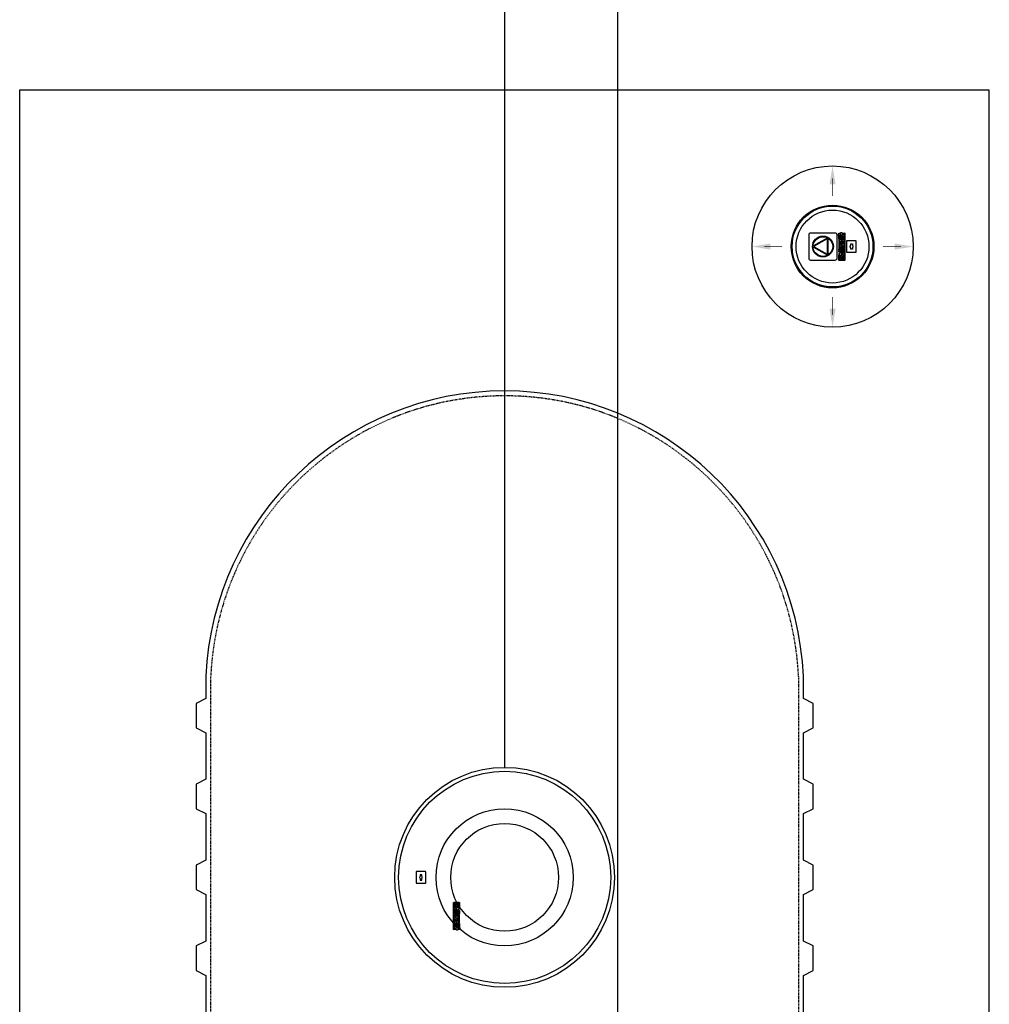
# Model space of a CAD drawing. Extents: x -15886 to -11493, y 1975 to 5059.
# Tile 4 of 47: x -15886 to -15688, y 4164 to 4365. Entities that reach past the tile are written whole.
import ezdxf

# ---------------------------------------------------------------- set-up
doc = ezdxf.new("R2010")
doc.units = 0
doc.header["$MEASUREMENT"] = 0
doc.linetypes.add('HIDDEN3', pattern=[0.1875, 0.125, -0.0625])
for name, color, linetype in [('MONITOR-WELL-COVER', 4, 'CONTINUOUS'), ('PIPING-PRODUCT-PREMIUM', 5, 'CONTINUOUS'), ('PIPING-PRODUCT-REGULAR', 4, 'CONTINUOUS'), ('TANK-MANHOLE', 2, 'CONTINUOUS'), ('TANK-SLAB', 6, 'CONTINUOUS'), ('TANK-SLOPE', 2, 'CONTINUOUS'), ('TANK-UST', 5, 'CONTINUOUS')]:
    doc.layers.add(name, color=color, linetype=linetype)

# ---------------------------------------------------------------- blocks, each defined once
blk = doc.blocks.new('A$C50C34665')
at = {"layer": 'MONITOR-WELL-COVER', "color": 2}
for points in [[(-14.3, 5.8), (-14.3, 4.5), (-14.7, 4.5), (-14.7, 3.4), (-14.3, 3.4), (-14.3, 1), (-12.6, 1), (-12.6, 3.4), (-11.7, 3.4), (-11.7, 4.5), (-12.6, 4.5), (-12.6, 5.4, -0.414214), (-12.3, 5.7), (-11.7, 5.7), (-11.7, 6.7)], [(-3.3, 4.2), (-3.3, 4.2), (-3.3, 5.6), (-4.7, 5.6), (-4.7, 1), (-3.1, 1), (-3.1, 2.9, -0.414214), (-2.2, 3.8), (-2, 3.8), (-2, 5.6, 0.015515), (-2.1, 5.6, 0.024733), (-2.1, 5.6, 0.005946), (-2.2, 5.6, 0.01287), (-2.2, 5.7, 0.049414), (-2.3, 5.7, 0.053929), (-2.4, 5.7, 0.036627), (-2.5, 5.6, 0.042565), (-2.5, 5.6, 0.006291), (-2.6, 5.6, 0.008872), (-2.6, 5.6, 0.009321), (-2.7, 5.5, 0.009742), (-2.7, 5.5, 0.028906), (-2.8, 5.5, 0.027693), (-2.9, 5.4, 0.02663), (-2.9, 5.3, 0.041647), (-2.9, 5.3, 0.000265), (-3, 5.3, 0.000163), (-3, 5.2, 0.000116), (-3, 5.1, 0.000666), (-3.1, 5.1, 0.034843), (-3.1, 5, 0.014153), (-3.1, 4.9, 0.001676), (-3.1, 4.9, -0.00303), (-3.1, 4.8, -0.000398), (-3.1, 4.7, 0.000724), (-3.2, 4.7, 0.00166), (-3.2, 4.6, 0.006697), (-3.2, 4.5, 0.003794), (-3.2, 4.5, 0.000693), (-3.2, 4.4, 0.000272), (-3.2, 4.4, 0.00002), (-3.3, 4.2, 0.002677), (-3.3, 4.2, 0.000101), (-3.3, 4.2)]]:
    blk.add_lwpolyline(points, format="xyb", dxfattribs=at)
for points in [[(9.3, 6.7), (9.3, 6.3), (14.2, 6.3, -0.414214), (14.6, 5.9), (14.6, 0.8, -0.414214), (14.2, 0.4), (-14.5, 0.4), (-14.2, 0), (14.2, 0, 0.414214), (15, 0.9), (15, 5.9, 0.414214), (14.2, 6.7)], [(-11.1, 5.7), (-10.1, 5.7, 0.414214), (-9.8, 6.1), (-9.8, 6.4, 0.414214), (-10.1, 6.7), (-11.1, 6.7, 0.414214), (-11.4, 6.4), (-11.4, 6.1, 0.414214)], [(2.2, 2.2), (1.9, 2.1), (1.8, 2.1), (1.6, 2), (1.4, 2), (1.2, 2), (0.9, 2), (0.7, 2), (0.5, 2), (0.3, 2), (0.1, 2.1), (0, 2.2), (-0.1, 2.3), (-0.2, 2.4), (-0.2, 2.5), (-0.2, 2.9), (2.3, 2.9), (2.3, 3), (2.3, 3.1), (2.3, 3.3), (2.4, 3.4), (2.4, 3.6), (2.4, 3.7, 1), (-1.8, 3.7), (-1.8, 3.5), (-1.8, 3.2), (-1.8, 3), (-1.8, 2.7), (-1.7, 2.5), (-1.7, 2.3), (-1.6, 2), (-1.5, 1.9), (-1.4, 1.7), (-1.3, 1.6), (-1.2, 1.4), (-1, 1.3), (-0.8, 1.2), (-0.6, 1.1), (-0.4, 1), (-0.2, 1), (0.1, 1), (0.5, 0.9), (0.7, 0.9), (1, 1), (1.3, 1), (1.4, 1), (1.6, 1.1), (1.8, 1.1), (2, 1.2), (2, 1.2)], [(1.1, 3.7), (1.1, 3.9, 1), (-0.3, 3.9), (-0.3, 3.7)], [(4.9, 5.7), (5.9, 5.7, 0.414214), (6.3, 6.1), (6.3, 6.4, 0.414214), (5.9, 6.7), (4.9, 6.7, 0.414214), (4.6, 6.4), (4.6, 6.1, 0.414214)], [(9.8, 1.2), (9.8, 2), (9.1, 2, -0.414214), (8.7, 2.5), (8.7, 4.1), (9.8, 4.1), (9.8, 5.6), (8.7, 5.6), (8.7, 6.5), (7.8, 6.5, -0.161868), (6.5, 4.9), (6.5, 4.1), (7, 4.1), (7, 1.8), (7.1, 1.7), (7.1, 1.5), (7.2, 1.4), (7.3, 1.3), (7.3, 1.2), (7.5, 1.2), (7.5, 1.1), (7.8, 1), (8, 1), (8.1, 0.9), (8.3, 0.9), (8.5, 0.9), (8.7, 0.9), (8.8, 1), (9, 1), (9.1, 1), (9.3, 1), (9.4, 1.1), (9.6, 1.1)], [(11.7, 2.5), (11.7, 2.9), (14.1, 2.9), (14.2, 3), (14.2, 3.1), (14.2, 3.3), (14.2, 3.4), (14.2, 3.6), (14.2, 3.7, 1), (10.1, 3.7), (10.1, 3.5), (10.1, 3.2), (10.1, 3), (10.1, 2.7), (10.1, 2.5), (10.2, 2.3), (10.3, 2), (10.4, 1.9), (10.5, 1.7), (10.6, 1.6), (10.7, 1.4), (10.9, 1.3), (11.1, 1.2), (11.2, 1.1), (11.5, 1), (11.7, 1), (12, 1), (12.4, 0.9), (12.6, 0.9), (12.9, 1), (13.1, 1), (13.3, 1), (13.5, 1.1), (13.7, 1.1), (13.9, 1.2), (13.9, 1.2), (14.1, 2.2), (13.8, 2.1), (13.7, 2.1), (13.5, 2), (13.3, 2), (13.1, 2), (12.8, 2), (12.6, 2), (12.4, 2), (12.2, 2), (12, 2.1), (11.9, 2.2), (11.8, 2.3), (11.7, 2.4)], [(13, 3.7), (13, 3.9, 1), (11.6, 3.9), (11.6, 3.7)]]:
    blk.add_lwpolyline(points, format="xyb", close=True, dxfattribs=at)
for points in [[(-11.7, 6.7), (-11.8, 6.8), (-11.9, 6.8), (-12, 6.8), (-12, 6.8), (-12.1, 6.8), (-12.1, 6.8), (-12.2, 6.8), (-12.2, 6.8), (-12.3, 6.8), (-12.3, 6.8), (-12.3, 6.8), (-12.4, 6.8), (-12.4, 6.8), (-12.5, 6.8), (-12.5, 6.8), (-12.5, 6.8), (-12.6, 6.8), (-12.6, 6.8), (-12.7, 6.8), (-12.7, 6.8), (-12.8, 6.8), (-12.8, 6.8), (-12.8, 6.8), (-12.9, 6.8), (-12.9, 6.8), (-13, 6.8), (-13, 6.8), (-13.1, 6.8), (-13.1, 6.8), (-13.2, 6.8), (-13.2, 6.8), (-13.2, 6.8), (-13.3, 6.8), (-13.3, 6.8), (-13.3, 6.8), (-13.4, 6.8), (-13.4, 6.8), (-13.4, 6.7), (-13.5, 6.7), (-13.5, 6.7), (-13.5, 6.7), (-13.5, 6.7), (-13.5, 6.7), (-13.6, 6.7), (-13.6, 6.7), (-13.6, 6.7), (-13.6, 6.7), (-13.7, 6.7), (-13.7, 6.6), (-13.7, 6.6), (-13.7, 6.6), (-13.8, 6.6), (-13.8, 6.6), (-13.8, 6.6), (-13.8, 6.6), (-13.8, 6.5), (-13.8, 6.5), (-13.9, 6.5), (-13.9, 6.5), (-13.9, 6.5), (-13.9, 6.5), (-13.9, 6.5), (-13.9, 6.5), (-13.9, 6.4), (-14, 6.4), (-14, 6.4), (-14, 6.4), (-14, 6.4), (-14, 6.4), (-14.1, 6.3), (-14.1, 6.3), (-14.1, 6.3), (-14.1, 6.3), (-14.1, 6.2), (-14.1, 6.2), (-14.2, 6.2), (-14.2, 6.2), (-14.2, 6.2), (-14.2, 6.1), (-14.2, 6.1), (-14.2, 6.1), (-14.2, 6), (-14.2, 6), (-14.2, 6), (-14.2, 5.9), (-14.3, 5.9), (-14.3, 5.9), (-14.3, 5.8)], [(-7.8, 4.4), (-7.8, 6.7), (-9.4, 6.7), (-9.4, 1), (-7.8, 1), (-7.8, 2.3)], [(-7.8, 4.4), (-7.8, 4.4), (-7.8, 4.4), (-7.8, 4.5), (-7.8, 4.5), (-7.8, 4.6), (-7.8, 4.6), (-7.7, 4.7), (-7.7, 4.7), (-7.7, 4.8), (-7.7, 4.8), (-7.7, 4.8), (-7.7, 4.9), (-7.7, 4.9), (-7.6, 4.9), (-7.6, 5), (-7.6, 5), (-7.6, 5), (-7.6, 5.1), (-7.6, 5.1), (-7.5, 5.1), (-7.5, 5.2), (-7.5, 5.2), (-7.5, 5.2), (-7.5, 5.3), (-7.4, 5.3), (-7.4, 5.3), (-7.4, 5.4), (-7.4, 5.4), (-7.3, 5.4), (-7.3, 5.4), (-7.3, 5.5), (-7.3, 5.5), (-7.2, 5.5), (-7.2, 5.5), (-7.2, 5.5), (-7.1, 5.6), (-7.1, 5.6), (-7.1, 5.6), (-7, 5.6), (-7, 5.6), (-7, 5.6), (-6.9, 5.7), (-6.9, 5.7), (-6.8, 5.7), (-6.8, 5.7), (-6.8, 5.7), (-6.7, 5.7), (-6.7, 5.7), (-6.6, 5.7), (-6.6, 5.7), (-6.5, 5.7), (-6.5, 5.7), (-6.5, 5.7), (-6.4, 5.7), (-6.4, 5.7), (-6.3, 5.7), (-6.3, 5.7), (-6.3, 5.7), (-6.2, 5.7), (-6.2, 5.7), (-6.1, 5.7), (-6.1, 5.7), (-6.1, 5.7), (-6, 5.7), (-6, 5.6), (-5.9, 5.6), (-5.9, 5.6), (-5.9, 5.6), (-5.8, 5.6), (-5.8, 5.6), (-5.8, 5.5), (-5.7, 5.5), (-5.7, 5.5), (-5.7, 5.5), (-5.6, 5.5), (-5.6, 5.4), (-5.6, 5.4), (-5.6, 5.4), (-5.5, 5.4), (-5.5, 5.3), (-5.5, 5.3), (-5.5, 5.3), (-5.4, 5.2), (-5.4, 5.2), (-5.4, 5.2), (-5.4, 5.1), (-5.4, 5.1), (-5.3, 5.1), (-5.3, 5), (-5.3, 5), (-5.3, 5), (-5.3, 4.9), (-5.3, 4.9), (-5.3, 4.9), (-5.2, 4.8), (-5.2, 4.8), (-5.2, 4.8), (-5.2, 4.7), (-5.2, 4.7), (-5.2, 4.6), (-5.2, 4.6), (-5.2, 4.5), (-5.1, 4.5), (-5.1, 4.4), (-5.1, 4.4), (-5.1, 4.4), (-5.1, 4.3), (-5.1, 4.3), (-5.1, 4.2), (-5.1, 4.2), (-5.1, 4.1), (-5.1, 4.1), (-5.1, 4.1), (-5.1, 4), (-5.1, 4), (-5.1, 3.9), (-5.1, 3.9), (-5.1, 3.9), (-5.1, 3.8), (-5.1, 3.8), (-5.1, 3.8), (-5.1, 3.7), (-5.1, 3.7), (-5.1, 3.6), (-5.1, 3.6), (-5.1, 3.6), (-5, 3.5), (-5, 3.5), (-5, 3.5), (-5, 3.4), (-5, 3.4), (-5, 3.4), (-5, 3.3), (-5, 3.3), (-5, 3.3), (-5, 3.2), (-5, 3.2), (-5, 3.2), (-5, 3.1), (-5.1, 3.1), (-5.1, 3.1), (-5.1, 3), (-5.1, 3), (-5.1, 3), (-5.1, 2.9), (-5.1, 2.9), (-5.1, 2.8), (-5.1, 2.8), (-5.1, 2.8), (-5.1, 2.7), (-5.1, 2.7), (-5.1, 2.7), (-5.1, 2.6), (-5.1, 2.6), (-5.1, 2.5), (-5.1, 2.5), (-5.1, 2.5), (-5.1, 2.4), (-5.1, 2.4), (-5.1, 2.3), (-5.1, 2.3), (-5.1, 2.2), (-5.1, 2.2), (-5.2, 2.1), (-5.2, 2.1), (-5.2, 2), (-5.2, 2), (-5.2, 2), (-5.2, 1.9), (-5.2, 1.9), (-5.2, 1.8), (-5.3, 1.8), (-5.3, 1.8), (-5.3, 1.7), (-5.3, 1.7), (-5.3, 1.7), (-5.3, 1.6), (-5.3, 1.6), (-5.4, 1.6), (-5.4, 1.5), (-5.4, 1.5), (-5.4, 1.5), (-5.4, 1.4), (-5.5, 1.4), (-5.5, 1.4), (-5.5, 1.3), (-5.5, 1.3), (-5.6, 1.3), (-5.6, 1.3), (-5.6, 1.2), (-5.6, 1.2), (-5.7, 1.2), (-5.7, 1.2), (-5.7, 1.2), (-5.8, 1.1), (-5.8, 1.1), (-5.8, 1.1), (-5.9, 1.1), (-5.9, 1.1), (-5.9, 1), (-6, 1), (-6, 1), (-6.1, 1), (-6.1, 1), (-6.1, 1), (-6.2, 1), (-6.2, 1), (-6.3, 1), (-6.3, 1), (-6.3, 0.9), (-6.4, 0.9), (-6.4, 0.9), (-6.5, 0.9), (-6.5, 0.9), (-6.5, 0.9), (-6.6, 0.9), (-6.6, 1), (-6.7, 1), (-6.7, 1), (-6.8, 1), (-6.8, 1), (-6.8, 1), (-6.9, 1), (-6.9, 1), (-7, 1), (-7, 1), (-7, 1.1), (-7.1, 1.1), (-7.1, 1.1), (-7.1, 1.1), (-7.2, 1.1), (-7.2, 1.2), (-7.2, 1.2), (-7.3, 1.2), (-7.3, 1.2), (-7.3, 1.2), (-7.3, 1.3), (-7.4, 1.3), (-7.4, 1.3), (-7.4, 1.3), (-7.4, 1.4), (-7.5, 1.4), (-7.5, 1.4), (-7.5, 1.5), (-7.5, 1.5), (-7.5, 1.5), (-7.6, 1.6), (-7.6, 1.6), (-7.6, 1.6), (-7.6, 1.7), (-7.6, 1.7), (-7.6, 1.7), (-7.7, 1.8), (-7.7, 1.8), (-7.7, 1.8), (-7.7, 1.9), (-7.7, 1.9), (-7.7, 2), (-7.7, 2), (-7.8, 2), (-7.8, 2.1), (-7.8, 2.1), (-7.8, 2.2), (-7.8, 2.2), (-7.8, 2.3), (-7.8, 2.3)]]:
    blk.add_lwpolyline(points, dxfattribs=at)
for points in [[(-11.4, 1), (-9.8, 1), (-9.8, 5.4), (-11.4, 5.4)], [(-6.7, 3.1), (-6.7, 3.1), (-6.7, 3.1), (-6.7, 3.1), (-6.7, 3.1), (-6.7, 3.1), (-6.7, 3.1), (-6.7, 3), (-6.7, 3), (-6.7, 3), (-6.7, 3), (-6.7, 3), (-6.7, 3), (-6.7, 3), (-6.7, 2.9), (-6.7, 2.9), (-6.7, 2.9), (-6.7, 2.9), (-6.7, 2.9), (-6.7, 2.9), (-6.7, 2.8), (-6.7, 2.8), (-6.7, 2.8), (-6.7, 2.8), (-6.7, 2.8), (-6.7, 2.7), (-6.7, 2.7), (-6.7, 2.7), (-6.7, 2.7), (-6.7, 2.7), (-6.7, 2.7), (-6.7, 2.7), (-6.8, 2.6), (-6.8, 2.6), (-6.8, 2.6), (-6.8, 2.6), (-6.8, 2.6), (-6.8, 2.6), (-6.8, 2.6), (-6.8, 2.5), (-6.8, 2.5), (-6.8, 2.5), (-6.8, 2.5), (-6.8, 2.5), (-6.8, 2.5), (-6.8, 2.5), (-6.9, 2.5), (-6.9, 2.5), (-6.9, 2.5), (-6.9, 2.4), (-6.9, 2.4), (-6.9, 2.4), (-6.9, 2.4), (-6.9, 2.4), (-6.9, 2.4), (-7, 2.4), (-7, 2.4), (-7, 2.4), (-7, 2.4), (-7, 2.4), (-7, 2.4), (-7, 2.4), (-7.1, 2.4), (-7.1, 2.3), (-7.1, 2.3), (-7.1, 2.3), (-7.1, 2.3), (-7.1, 2.3), (-7.1, 2.3), (-7.2, 2.3), (-7.2, 2.3), (-7.2, 2.3), (-7.2, 2.3), (-7.2, 2.3), (-7.2, 2.3), (-7.3, 2.3), (-7.3, 2.3), (-7.3, 2.3), (-7.3, 2.3), (-7.3, 2.3), (-7.3, 2.3), (-7.4, 2.3), (-7.4, 2.4), (-7.4, 2.4), (-7.4, 2.4), (-7.4, 2.4), (-7.4, 2.4), (-7.4, 2.4), (-7.5, 2.4), (-7.5, 2.4), (-7.5, 2.4), (-7.5, 2.4), (-7.5, 2.4), (-7.5, 2.4), (-7.5, 2.4), (-7.5, 2.4), (-7.5, 2.5), (-7.6, 2.5), (-7.6, 2.5), (-7.6, 2.5), (-7.6, 2.5), (-7.6, 2.5), (-7.6, 2.5), (-7.6, 2.5), (-7.6, 2.5), (-7.6, 2.5), (-7.6, 2.6), (-7.6, 2.6), (-7.6, 2.6), (-7.6, 2.6), (-7.7, 2.6), (-7.7, 2.6), (-7.7, 2.6), (-7.7, 2.7), (-7.7, 2.7), (-7.7, 2.7), (-7.7, 2.7), (-7.7, 2.7), (-7.7, 2.7), (-7.7, 2.7), (-7.7, 2.8), (-7.7, 2.8), (-7.7, 2.8), (-7.7, 2.8), (-7.7, 2.8), (-7.7, 2.9), (-7.7, 2.9), (-7.7, 2.9), (-7.7, 2.9), (-7.7, 2.9), (-7.7, 2.9), (-7.7, 3), (-7.7, 3), (-7.7, 3), (-7.7, 3), (-7.7, 3), (-7.7, 3), (-7.7, 3), (-7.7, 3.1), (-7.7, 3.1), (-7.7, 3.1), (-7.7, 3.1), (-7.8, 3.1), (-7.8, 3.1), (-7.8, 3.1), (-7.8, 3.2), (-7.8, 3.2), (-7.8, 3.2), (-7.8, 3.2), (-7.8, 3.2), (-7.8, 3.2), (-7.8, 3.2), (-7.8, 3.2), (-7.8, 3.3), (-7.8, 3.3), (-7.8, 3.3), (-7.8, 3.3), (-7.8, 3.3), (-7.8, 3.3), (-7.8, 3.3), (-7.8, 3.3), (-7.8, 3.4), (-7.8, 3.4), (-7.7, 3.4), (-7.7, 3.4), (-7.7, 3.4), (-7.7, 3.4), (-7.7, 3.4), (-7.7, 3.5), (-7.7, 3.5), (-7.7, 3.5), (-7.7, 3.5), (-7.7, 3.5), (-7.7, 3.5), (-7.7, 3.5), (-7.7, 3.6), (-7.7, 3.6), (-7.7, 3.6), (-7.7, 3.6), (-7.7, 3.6), (-7.7, 3.6), (-7.7, 3.7), (-7.7, 3.7), (-7.7, 3.7), (-7.7, 3.7), (-7.7, 3.7), (-7.7, 3.8), (-7.7, 3.8), (-7.7, 3.8), (-7.7, 3.8), (-7.7, 3.8), (-7.7, 3.8), (-7.7, 3.8), (-7.7, 3.9), (-7.7, 3.9), (-7.6, 3.9), (-7.6, 3.9), (-7.6, 3.9), (-7.6, 3.9), (-7.6, 3.9), (-7.6, 3.9), (-7.6, 4), (-7.6, 4), (-7.6, 4), (-7.6, 4), (-7.6, 4), (-7.6, 4), (-7.6, 4), (-7.5, 4), (-7.5, 4), (-7.5, 4), (-7.5, 4.1), (-7.5, 4.1), (-7.5, 4.1), (-7.5, 4.1), (-7.5, 4.1), (-7.5, 4.1), (-7.4, 4.1), (-7.4, 4.1), (-7.4, 4.1), (-7.4, 4.1), (-7.4, 4.1), (-7.4, 4.1), (-7.4, 4.1), (-7.3, 4.1), (-7.3, 4.1), (-7.3, 4.1), (-7.3, 4.1), (-7.3, 4.2), (-7.3, 4.2), (-7.2, 4.2), (-7.2, 4.2), (-7.2, 4.2), (-7.2, 4.2), (-7.2, 4.2), (-7.2, 4.2), (-7.1, 4.2), (-7.1, 4.1), (-7.1, 4.1), (-7.1, 4.1), (-7.1, 4.1), (-7.1, 4.1), (-7.1, 4.1), (-7, 4.1), (-7, 4.1), (-7, 4.1), (-7, 4.1), (-7, 4.1), (-7, 4.1), (-7, 4.1), (-6.9, 4.1), (-6.9, 4.1), (-6.9, 4.1), (-6.9, 4.1), (-6.9, 4), (-6.9, 4), (-6.9, 4), (-6.9, 4), (-6.9, 4), (-6.8, 4), (-6.8, 4), (-6.8, 4), (-6.8, 4), (-6.8, 4), (-6.8, 3.9), (-6.8, 3.9), (-6.8, 3.9), (-6.8, 3.9), (-6.8, 3.9), (-6.8, 3.9), (-6.8, 3.9), (-6.8, 3.9), (-6.8, 3.8), (-6.7, 3.8), (-6.7, 3.8), (-6.7, 3.8), (-6.7, 3.8), (-6.7, 3.8), (-6.7, 3.8), (-6.7, 3.7), (-6.7, 3.7), (-6.7, 3.7), (-6.7, 3.7), (-6.7, 3.7), (-6.7, 3.6), (-6.7, 3.6), (-6.7, 3.6), (-6.7, 3.6), (-6.7, 3.6), (-6.7, 3.6), (-6.7, 3.5), (-6.7, 3.5), (-6.7, 3.5), (-6.7, 3.5), (-6.7, 3.5), (-6.7, 3.5), (-6.7, 3.5), (-6.7, 3.4), (-6.7, 3.4), (-6.7, 3.4), (-6.7, 3.4), (-6.7, 3.4), (-6.7, 3.4), (-6.7, 3.4), (-6.7, 3.3), (-6.7, 3.3), (-6.7, 3.3), (-6.7, 3.3), (-6.7, 3.3), (-6.7, 3.3), (-6.7, 3.3), (-6.7, 3.3), (-6.7, 3.2), (-6.7, 3.2), (-6.7, 3.2), (-6.7, 3.2), (-6.7, 3.2), (-6.7, 3.2), (-6.7, 3.2), (-6.7, 3.2)], [(-7.1, 6.3), (-7.1, 6.7), (1.9, 6.7), (1.9, 6.3)], [(2.6, 1), (4.2, 1), (4.2, 6.7), (2.6, 6.7)], [(4.6, 1), (6.3, 1), (6.3, 5.4), (4.6, 5.4)]]:
    blk.add_lwpolyline(points, close=True, dxfattribs=at)

msp = doc.modelspace()

# ---------------------------------------------------------------- linework, layer by layer
at = {"layer": 'MONITOR-WELL-COVER', "color": 2}
for points in [[(-15724.93, 4320.98, -0.414214), (-15724.56, 4321.35), (-15719.64, 4321.35, -0.414214), (-15719.26, 4320.98), (-15719.26, 4316.06, -0.414214), (-15719.64, 4315.68), (-15724.56, 4315.68, -0.414214), (-15724.93, 4316.06)], [(-15721.26, 4320.23), (-15724, 4318.65, -0.609773), (-15724.09, 4318.71, -0.515092), (-15721.26, 4320.34, -0.609773)], [(-15721.25, 4316.94, 0.577365), (-15721.16, 4317), (-15721.15, 4320.04, 0.577365), (-15721.25, 4320.1), (-15723.88, 4318.57, 0.577321), (-15723.88, 4318.47)], [(-15720.93, 4320.15, -0.514796), (-15720.93, 4316.89, -0.609933), (-15721.03, 4316.94), (-15721.03, 4320.1, -0.609933)], [(-15721.26, 4316.69, -0.515092), (-15724.09, 4318.33, -0.609772), (-15724, 4318.39), (-15721.26, 4316.8, -0.609772)]]:
    msp.add_lwpolyline(points, format="xyb", close=True, dxfattribs=at)
at = {"layer": 'MONITOR-WELL-COVER', "color": 2, "flags": 128}
for points in [[(-15715.32, 4319.6, 0.414214), (-15715.42, 4319.7), (-15717.2, 4319.7, 0.414214), (-15717.29, 4319.6), (-15717.29, 4317.44, 0.414214), (-15717.2, 4317.34), (-15715.42, 4317.34, 0.414214), (-15715.32, 4317.44)], [(-15716.08, 4318.31), (-15716.08, 4317.98, -0.1591), (-15716.43, 4317.98), (-15716.43, 4318.31, -0.466252), (-15716.43, 4318.73), (-15716.43, 4319.06, -0.1591), (-15716.08, 4319.06), (-15716.08, 4318.73, -0.466252)]]:
    msp.add_lwpolyline(points, format="xyb", close=True, dxfattribs=at)
at = {"layer": 'MONITOR-WELL-COVER', "color": 4}
msp.add_circle((-15720.13, 4318.52), 8.44, dxfattribs=at)
at = {"layer": 'MONITOR-WELL-COVER', "color": 1}
msp.add_circle((-15720.13, 4318.52), 8.25, dxfattribs=at)
at = {"layer": 'MONITOR-WELL-COVER', "color": 2}
for centre, radius in [((-15720.13, 4318.52), 7.44), ((-15722.1, 4318.52), 2.13)]:
    msp.add_circle(centre, radius, dxfattribs=at)
at = {"layer": 'PIPING-PRODUCT-PREMIUM'}
msp.add_line((-15763.93, 3887.83), (-15763.93, 4539.12), dxfattribs=at)
at = {"layer": 'PIPING-PRODUCT-REGULAR'}
msp.add_line((-15787.06, 4212.25), (-15787.06, 4549.62), dxfattribs=at)
at = {"layer": 'TANK-MANHOLE', "color": 1, "linetype": 'Continuous', "flags": 128}
for points in [[(-15805.14, 4188.72, 0.414214), (-15805.04, 4188.63), (-15803.27, 4188.63, 0.414214), (-15803.17, 4188.72), (-15803.17, 4190.89, 0.414214), (-15803.27, 4190.99), (-15805.04, 4190.99, 0.414214), (-15805.14, 4190.89)], [(-15803.98, 4190.35, 0.1591), (-15804.33, 4190.35), (-15804.33, 4190.02, 0.466252), (-15804.33, 4189.6), (-15804.33, 4189.26, 0.1591), (-15803.98, 4189.26), (-15803.98, 4189.6, 0.466252), (-15803.98, 4190.02)]]:
    msp.add_lwpolyline(points, format="xyb", close=True, dxfattribs=at)
at = {"layer": 'TANK-MANHOLE', "color": 1, "linetype": 'Continuous'}
for points in [[(-15796.26, 4183.63), (-15796.34, 4183.63), (-15796.34, 4184.56, 0.414214), (-15796.42, 4184.64), (-15797.38, 4184.64, 0.414214), (-15797.46, 4184.56), (-15797.46, 4179.1), (-15797.54, 4179.16), (-15797.54, 4184.56, -0.414214), (-15797.37, 4184.72), (-15796.42, 4184.72, -0.414214), (-15796.26, 4184.56)], [(-15797.06, 4184.09), (-15796.99, 4184.09), (-15796.99, 4184.55), (-15796.97, 4184.56), (-15796.95, 4184.56), (-15796.91, 4184.57), (-15796.89, 4184.57), (-15796.86, 4184.57), (-15796.83, 4184.57, -1), (-15796.83, 4183.78), (-15796.87, 4183.78), (-15796.92, 4183.78), (-15796.97, 4183.78), (-15797.02, 4183.78), (-15797.06, 4183.79), (-15797.1, 4183.8), (-15797.15, 4183.82), (-15797.18, 4183.83), (-15797.21, 4183.86), (-15797.24, 4183.88), (-15797.27, 4183.9), (-15797.29, 4183.93), (-15797.31, 4183.97), (-15797.33, 4184), (-15797.34, 4184.05), (-15797.35, 4184.09), (-15797.36, 4184.15), (-15797.36, 4184.21), (-15797.36, 4184.26), (-15797.36, 4184.32), (-15797.35, 4184.36), (-15797.35, 4184.4), (-15797.34, 4184.43), (-15797.33, 4184.46), (-15797.32, 4184.5), (-15797.32, 4184.51), (-15797.12, 4184.54), (-15797.14, 4184.49), (-15797.14, 4184.46), (-15797.15, 4184.44), (-15797.16, 4184.4), (-15797.16, 4184.35), (-15797.17, 4184.3), (-15797.17, 4184.26), (-15797.16, 4184.22), (-15797.16, 4184.19), (-15797.14, 4184.15), (-15797.12, 4184.12), (-15797.11, 4184.11), (-15797.08, 4184.09)], [(-15797.32, 4183.73), (-15797.16, 4183.73), (-15797.16, 4183.59, 0.414214), (-15797.07, 4183.51), (-15796.75, 4183.51), (-15796.75, 4183.73), (-15796.47, 4183.73), (-15796.47, 4183.51), (-15796.3, 4183.51), (-15796.3, 4183.35, 0.161868), (-15796.6, 4183.09), (-15796.76, 4183.09), (-15796.76, 4183.2), (-15797.19, 4183.2), (-15797.22, 4183.21), (-15797.25, 4183.21), (-15797.27, 4183.23), (-15797.29, 4183.24), (-15797.3, 4183.26), (-15797.32, 4183.28), (-15797.33, 4183.3), (-15797.35, 4183.34), (-15797.36, 4183.38), (-15797.36, 4183.41), (-15797.36, 4183.44), (-15797.36, 4183.47), (-15797.36, 4183.51), (-15797.36, 4183.54), (-15797.35, 4183.57), (-15797.35, 4183.6), (-15797.34, 4183.63), (-15797.34, 4183.66), (-15797.33, 4183.7)], [(-15796.83, 4184.33), (-15796.8, 4184.33, -1), (-15796.8, 4184.06), (-15796.83, 4184.06)], [(-15796.45, 4182.8), (-15796.45, 4182.99, -0.414214), (-15796.39, 4183.05), (-15796.31, 4183.05, -0.414214), (-15796.26, 4182.99), (-15796.26, 4182.8, -0.414214), (-15796.31, 4182.74), (-15796.39, 4182.74, -0.414214)], [(-15797.12, 4182.28), (-15797.14, 4182.23), (-15797.14, 4182.2), (-15797.15, 4182.17), (-15797.16, 4182.13), (-15797.16, 4182.09), (-15797.17, 4182.04), (-15797.17, 4182), (-15797.16, 4181.95), (-15797.16, 4181.92), (-15797.14, 4181.88), (-15797.12, 4181.86), (-15797.11, 4181.84), (-15797.08, 4181.83), (-15797.06, 4181.82), (-15796.99, 4181.82), (-15796.99, 4182.29), (-15796.97, 4182.3), (-15796.95, 4182.3), (-15796.91, 4182.3), (-15796.89, 4182.31), (-15796.86, 4182.31), (-15796.83, 4182.31, -1), (-15796.83, 4181.51), (-15796.87, 4181.51), (-15796.92, 4181.51), (-15796.97, 4181.51), (-15797.02, 4181.52), (-15797.06, 4181.53), (-15797.1, 4181.54), (-15797.15, 4181.55), (-15797.18, 4181.57), (-15797.21, 4181.59), (-15797.24, 4181.61), (-15797.27, 4181.64), (-15797.29, 4181.67), (-15797.31, 4181.7), (-15797.33, 4181.74), (-15797.34, 4181.78), (-15797.35, 4181.83), (-15797.36, 4181.89), (-15797.36, 4181.95), (-15797.36, 4182), (-15797.36, 4182.06), (-15797.35, 4182.1), (-15797.35, 4182.13), (-15797.34, 4182.17), (-15797.33, 4182.2), (-15797.32, 4182.23), (-15797.32, 4182.24)], [(-15796.83, 4182.06), (-15796.8, 4182.06, -1), (-15796.8, 4181.8), (-15796.83, 4181.8)], [(-15796.45, 4179.74), (-15796.45, 4179.93, -0.414214), (-15796.39, 4179.99), (-15796.31, 4179.99, -0.414214), (-15796.26, 4179.93), (-15796.26, 4179.74, -0.414214), (-15796.31, 4179.68), (-15796.39, 4179.68, -0.414214)]]:
    msp.add_lwpolyline(points, format="xyb", close=True, dxfattribs=at)
for points in [[(-15797.34, 4182.74), (-15797.34, 4183.05), (-15796.5, 4183.05), (-15796.5, 4182.74)], [(-15797.34, 4182.36), (-15797.34, 4182.67), (-15796.26, 4182.67), (-15796.26, 4182.36)], [(-15796.34, 4180.51), (-15796.26, 4180.51), (-15796.26, 4182.23), (-15796.34, 4182.23)], [(-15797.34, 4179.68), (-15797.34, 4179.99), (-15796.5, 4179.99), (-15796.5, 4179.68)], [(-15796.94, 4180.59), (-15796.95, 4180.59), (-15796.95, 4180.59), (-15796.95, 4180.59), (-15796.95, 4180.59), (-15796.96, 4180.59), (-15796.96, 4180.58), (-15796.96, 4180.58), (-15796.96, 4180.58), (-15796.97, 4180.58), (-15796.97, 4180.58), (-15796.97, 4180.58), (-15796.98, 4180.58), (-15796.98, 4180.58), (-15796.98, 4180.58), (-15796.98, 4180.58), (-15796.99, 4180.58), (-15796.99, 4180.58), (-15796.99, 4180.58), (-15797, 4180.58), (-15797, 4180.58), (-15797, 4180.58), (-15797.01, 4180.58), (-15797.01, 4180.58), (-15797.01, 4180.58), (-15797.02, 4180.58), (-15797.02, 4180.58), (-15797.02, 4180.58), (-15797.03, 4180.57), (-15797.03, 4180.57), (-15797.03, 4180.57), (-15797.04, 4180.57), (-15797.04, 4180.57), (-15797.04, 4180.57), (-15797.04, 4180.57), (-15797.05, 4180.57), (-15797.05, 4180.57), (-15797.05, 4180.56), (-15797.05, 4180.56), (-15797.06, 4180.56), (-15797.06, 4180.56), (-15797.06, 4180.56), (-15797.06, 4180.56), (-15797.06, 4180.56), (-15797.07, 4180.55), (-15797.07, 4180.55), (-15797.07, 4180.55), (-15797.07, 4180.55), (-15797.07, 4180.55), (-15797.08, 4180.54), (-15797.08, 4180.54), (-15797.08, 4180.54), (-15797.08, 4180.54), (-15797.08, 4180.54), (-15797.08, 4180.53), (-15797.09, 4180.53), (-15797.09, 4180.53), (-15797.09, 4180.53), (-15797.09, 4180.52), (-15797.09, 4180.52), (-15797.09, 4180.52), (-15797.09, 4180.52), (-15797.09, 4180.51), (-15797.09, 4180.51), (-15797.09, 4180.51), (-15797.1, 4180.5), (-15797.1, 4180.5), (-15797.1, 4180.5), (-15797.1, 4180.5), (-15797.1, 4180.49), (-15797.1, 4180.49), (-15797.1, 4180.49), (-15797.1, 4180.48), (-15797.1, 4180.48), (-15797.1, 4180.48), (-15797.1, 4180.47), (-15797.1, 4180.47), (-15797.1, 4180.47), (-15797.1, 4180.47), (-15797.1, 4180.46), (-15797.09, 4180.46), (-15797.09, 4180.46), (-15797.09, 4180.45), (-15797.09, 4180.45), (-15797.09, 4180.45), (-15797.09, 4180.44), (-15797.09, 4180.44), (-15797.09, 4180.44), (-15797.09, 4180.44), (-15797.09, 4180.43), (-15797.08, 4180.43), (-15797.08, 4180.43), (-15797.08, 4180.43), (-15797.08, 4180.43), (-15797.08, 4180.42), (-15797.08, 4180.42), (-15797.07, 4180.42), (-15797.07, 4180.42), (-15797.07, 4180.42), (-15797.07, 4180.41), (-15797.07, 4180.41), (-15797.06, 4180.41), (-15797.06, 4180.41), (-15797.06, 4180.41), (-15797.06, 4180.41), (-15797.06, 4180.4), (-15797.05, 4180.4), (-15797.05, 4180.4), (-15797.05, 4180.4), (-15797.05, 4180.4), (-15797.04, 4180.4), (-15797.04, 4180.4), (-15797.04, 4180.4), (-15797.04, 4180.39), (-15797.03, 4180.39), (-15797.03, 4180.39), (-15797.03, 4180.39), (-15797.02, 4180.39), (-15797.02, 4180.39), (-15797.02, 4180.39), (-15797.01, 4180.39), (-15797.01, 4180.39), (-15797.01, 4180.39), (-15797, 4180.39), (-15797, 4180.39), (-15797, 4180.39), (-15796.99, 4180.38), (-15796.99, 4180.38), (-15796.99, 4180.38), (-15796.98, 4180.38), (-15796.98, 4180.38), (-15796.98, 4180.38), (-15796.98, 4180.38), (-15796.97, 4180.38), (-15796.97, 4180.38), (-15796.97, 4180.38), (-15796.96, 4180.38), (-15796.96, 4180.38), (-15796.96, 4180.38), (-15796.96, 4180.38), (-15796.95, 4180.38), (-15796.95, 4180.38), (-15796.95, 4180.38), (-15796.95, 4180.38), (-15796.94, 4180.38), (-15796.94, 4180.38), (-15796.94, 4180.38), (-15796.94, 4180.38), (-15796.93, 4180.38), (-15796.93, 4180.38), (-15796.93, 4180.38), (-15796.93, 4180.38), (-15796.92, 4180.38), (-15796.92, 4180.38), (-15796.92, 4180.38), (-15796.92, 4180.38), (-15796.91, 4180.38), (-15796.91, 4180.38), (-15796.91, 4180.38), (-15796.91, 4180.38), (-15796.9, 4180.38), (-15796.9, 4180.38), (-15796.9, 4180.38), (-15796.9, 4180.38), (-15796.89, 4180.38), (-15796.89, 4180.38), (-15796.89, 4180.38), (-15796.88, 4180.38), (-15796.88, 4180.38), (-15796.88, 4180.38), (-15796.88, 4180.38), (-15796.87, 4180.38), (-15796.87, 4180.38), (-15796.87, 4180.38), (-15796.87, 4180.38), (-15796.86, 4180.38), (-15796.86, 4180.38), (-15796.86, 4180.38), (-15796.85, 4180.38), (-15796.85, 4180.39), (-15796.85, 4180.39), (-15796.84, 4180.39), (-15796.84, 4180.39), (-15796.84, 4180.39), (-15796.83, 4180.39), (-15796.83, 4180.39), (-15796.83, 4180.39), (-15796.82, 4180.39), (-15796.82, 4180.39), (-15796.82, 4180.39), (-15796.81, 4180.39), (-15796.81, 4180.39), (-15796.81, 4180.4), (-15796.81, 4180.4), (-15796.8, 4180.4), (-15796.8, 4180.4), (-15796.8, 4180.4), (-15796.8, 4180.4), (-15796.79, 4180.4), (-15796.79, 4180.4), (-15796.79, 4180.41), (-15796.79, 4180.41), (-15796.78, 4180.41), (-15796.78, 4180.41), (-15796.78, 4180.41), (-15796.78, 4180.41), (-15796.78, 4180.42), (-15796.77, 4180.42), (-15796.77, 4180.42), (-15796.77, 4180.42), (-15796.77, 4180.42), (-15796.77, 4180.43), (-15796.77, 4180.43), (-15796.76, 4180.43), (-15796.76, 4180.43), (-15796.76, 4180.43), (-15796.76, 4180.44), (-15796.76, 4180.44), (-15796.76, 4180.44), (-15796.76, 4180.44), (-15796.76, 4180.45), (-15796.75, 4180.45), (-15796.75, 4180.45), (-15796.75, 4180.46), (-15796.75, 4180.46), (-15796.75, 4180.46), (-15796.75, 4180.47), (-15796.75, 4180.47), (-15796.75, 4180.47), (-15796.75, 4180.47), (-15796.75, 4180.48), (-15796.75, 4180.48), (-15796.75, 4180.48), (-15796.75, 4180.49), (-15796.75, 4180.49), (-15796.75, 4180.49), (-15796.75, 4180.5), (-15796.75, 4180.5), (-15796.75, 4180.5), (-15796.75, 4180.5), (-15796.75, 4180.51), (-15796.75, 4180.51), (-15796.75, 4180.51), (-15796.75, 4180.52), (-15796.76, 4180.52), (-15796.76, 4180.52), (-15796.76, 4180.52), (-15796.76, 4180.53), (-15796.76, 4180.53), (-15796.76, 4180.53), (-15796.76, 4180.53), (-15796.76, 4180.54), (-15796.77, 4180.54), (-15796.77, 4180.54), (-15796.77, 4180.54), (-15796.77, 4180.54), (-15796.77, 4180.55), (-15796.77, 4180.55), (-15796.78, 4180.55), (-15796.78, 4180.55), (-15796.78, 4180.55), (-15796.78, 4180.56), (-15796.78, 4180.56), (-15796.79, 4180.56), (-15796.79, 4180.56), (-15796.79, 4180.56), (-15796.79, 4180.56), (-15796.8, 4180.56), (-15796.8, 4180.57), (-15796.8, 4180.57), (-15796.8, 4180.57), (-15796.81, 4180.57), (-15796.81, 4180.57), (-15796.81, 4180.57), (-15796.81, 4180.57), (-15796.82, 4180.57), (-15796.82, 4180.57), (-15796.82, 4180.58), (-15796.83, 4180.58), (-15796.83, 4180.58), (-15796.83, 4180.58), (-15796.84, 4180.58), (-15796.84, 4180.58), (-15796.84, 4180.58), (-15796.85, 4180.58), (-15796.85, 4180.58), (-15796.85, 4180.58), (-15796.86, 4180.58), (-15796.86, 4180.58), (-15796.86, 4180.58), (-15796.87, 4180.58), (-15796.87, 4180.58), (-15796.87, 4180.58), (-15796.87, 4180.58), (-15796.88, 4180.58), (-15796.88, 4180.58), (-15796.88, 4180.58), (-15796.88, 4180.58), (-15796.89, 4180.58), (-15796.89, 4180.59), (-15796.89, 4180.59), (-15796.9, 4180.59), (-15796.9, 4180.59), (-15796.9, 4180.59), (-15796.9, 4180.59), (-15796.91, 4180.59), (-15796.91, 4180.59), (-15796.91, 4180.59), (-15796.91, 4180.59), (-15796.92, 4180.59), (-15796.92, 4180.59), (-15796.92, 4180.59), (-15796.92, 4180.59), (-15796.93, 4180.59), (-15796.93, 4180.59), (-15796.93, 4180.59), (-15796.93, 4180.59), (-15796.94, 4180.59), (-15796.94, 4180.59), (-15796.94, 4180.59)]]:
    msp.add_lwpolyline(points, close=True, dxfattribs=at)
for points in [[(-15796.71, 4180.37), (-15796.7, 4180.37), (-15796.69, 4180.37), (-15796.68, 4180.37), (-15796.68, 4180.38), (-15796.67, 4180.38), (-15796.66, 4180.38), (-15796.65, 4180.38), (-15796.64, 4180.38), (-15796.64, 4180.39), (-15796.63, 4180.39), (-15796.62, 4180.39), (-15796.61, 4180.39), (-15796.61, 4180.4), (-15796.6, 4180.4), (-15796.59, 4180.4), (-15796.59, 4180.41), (-15796.58, 4180.41), (-15796.57, 4180.41), (-15796.57, 4180.42), (-15796.56, 4180.42), (-15796.55, 4180.42), (-15796.55, 4180.43), (-15796.54, 4180.43), (-15796.54, 4180.44), (-15796.53, 4180.44), (-15796.53, 4180.44), (-15796.52, 4180.45), (-15796.52, 4180.45), (-15796.51, 4180.46), (-15796.51, 4180.46), (-15796.5, 4180.47), (-15796.5, 4180.47), (-15796.49, 4180.48), (-15796.49, 4180.49), (-15796.49, 4180.49), (-15796.48, 4180.5), (-15796.48, 4180.5), (-15796.48, 4180.51), (-15796.47, 4180.52), (-15796.47, 4180.52), (-15796.47, 4180.53), (-15796.46, 4180.54), (-15796.46, 4180.55), (-15796.46, 4180.55), (-15796.46, 4180.56), (-15796.46, 4180.57), (-15796.45, 4180.58), (-15796.45, 4180.59), (-15796.45, 4180.59), (-15796.45, 4180.6), (-15796.45, 4180.61), (-15796.45, 4180.62), (-15796.45, 4180.63), (-15796.45, 4180.63), (-15796.45, 4180.64), (-15796.45, 4180.65), (-15796.45, 4180.66), (-15796.45, 4180.66), (-15796.45, 4180.67), (-15796.46, 4180.68), (-15796.46, 4180.69), (-15796.46, 4180.7), (-15796.46, 4180.7), (-15796.46, 4180.71), (-15796.47, 4180.72), (-15796.47, 4180.73), (-15796.47, 4180.73), (-15796.48, 4180.74), (-15796.48, 4180.75), (-15796.48, 4180.75), (-15796.49, 4180.76), (-15796.49, 4180.77), (-15796.49, 4180.77), (-15796.5, 4180.78), (-15796.5, 4180.78), (-15796.51, 4180.79), (-15796.51, 4180.79), (-15796.52, 4180.8), (-15796.52, 4180.8), (-15796.53, 4180.81), (-15796.53, 4180.81), (-15796.54, 4180.82), (-15796.54, 4180.82), (-15796.55, 4180.82), (-15796.55, 4180.83), (-15796.56, 4180.83), (-15796.57, 4180.83), (-15796.57, 4180.84), (-15796.58, 4180.84), (-15796.59, 4180.84), (-15796.59, 4180.85), (-15796.6, 4180.85), (-15796.61, 4180.85), (-15796.61, 4180.86), (-15796.62, 4180.86), (-15796.63, 4180.86), (-15796.64, 4180.86), (-15796.64, 4180.87), (-15796.65, 4180.87), (-15796.66, 4180.87), (-15796.67, 4180.87), (-15796.68, 4180.87), (-15796.68, 4180.88), (-15796.69, 4180.88), (-15796.7, 4180.88), (-15796.71, 4180.88), (-15796.72, 4180.88), (-15796.73, 4180.88), (-15796.74, 4180.89), (-15796.74, 4180.89), (-15796.75, 4180.89), (-15796.76, 4180.89), (-15796.77, 4180.89), (-15796.78, 4180.89), (-15796.78, 4180.89), (-15796.79, 4180.89), (-15796.8, 4180.89), (-15796.8, 4180.89), (-15796.81, 4180.89), (-15796.82, 4180.89), (-15796.83, 4180.89), (-15796.83, 4180.89), (-15796.84, 4180.89), (-15796.85, 4180.89), (-15796.85, 4180.89), (-15796.86, 4180.89), (-15796.87, 4180.9), (-15796.87, 4180.9), (-15796.88, 4180.9), (-15796.89, 4180.9), (-15796.89, 4180.9), (-15796.9, 4180.9), (-15796.91, 4180.9), (-15796.91, 4180.9), (-15796.92, 4180.9), (-15796.92, 4180.9), (-15796.93, 4180.9), (-15796.94, 4180.9), (-15796.94, 4180.9), (-15796.95, 4180.89), (-15796.96, 4180.89), (-15796.96, 4180.89), (-15796.97, 4180.89), (-15796.98, 4180.89), (-15796.99, 4180.89), (-15796.99, 4180.89), (-15797, 4180.89), (-15797.01, 4180.89), (-15797.01, 4180.89), (-15797.02, 4180.89), (-15797.03, 4180.89), (-15797.04, 4180.89), (-15797.04, 4180.89), (-15797.05, 4180.89), (-15797.06, 4180.89), (-15797.07, 4180.89), (-15797.07, 4180.89), (-15797.08, 4180.88), (-15797.09, 4180.88), (-15797.1, 4180.88), (-15797.11, 4180.88), (-15797.12, 4180.88), (-15797.13, 4180.88), (-15797.13, 4180.87), (-15797.14, 4180.87), (-15797.15, 4180.87), (-15797.16, 4180.87), (-15797.17, 4180.87), (-15797.18, 4180.86), (-15797.18, 4180.86), (-15797.19, 4180.86), (-15797.2, 4180.86), (-15797.2, 4180.85), (-15797.21, 4180.85), (-15797.22, 4180.85), (-15797.23, 4180.84), (-15797.23, 4180.84), (-15797.24, 4180.84), (-15797.24, 4180.83), (-15797.25, 4180.83), (-15797.26, 4180.83), (-15797.26, 4180.82), (-15797.27, 4180.82), (-15797.27, 4180.82), (-15797.28, 4180.81), (-15797.29, 4180.81), (-15797.29, 4180.8), (-15797.3, 4180.8), (-15797.3, 4180.79), (-15797.3, 4180.79), (-15797.31, 4180.78), (-15797.31, 4180.78), (-15797.32, 4180.77), (-15797.32, 4180.77), (-15797.32, 4180.76), (-15797.33, 4180.75), (-15797.33, 4180.75), (-15797.34, 4180.74), (-15797.34, 4180.73), (-15797.34, 4180.73), (-15797.34, 4180.72), (-15797.35, 4180.71), (-15797.35, 4180.7), (-15797.35, 4180.7), (-15797.35, 4180.69), (-15797.36, 4180.68), (-15797.36, 4180.67), (-15797.36, 4180.66), (-15797.36, 4180.66), (-15797.36, 4180.65), (-15797.36, 4180.64), (-15797.36, 4180.63), (-15797.36, 4180.63), (-15797.36, 4180.62), (-15797.36, 4180.61), (-15797.36, 4180.6), (-15797.36, 4180.59), (-15797.36, 4180.59), (-15797.36, 4180.58), (-15797.36, 4180.57), (-15797.35, 4180.56), (-15797.35, 4180.55), (-15797.35, 4180.55), (-15797.35, 4180.54), (-15797.34, 4180.53), (-15797.34, 4180.52), (-15797.34, 4180.52), (-15797.34, 4180.51), (-15797.33, 4180.5), (-15797.33, 4180.5), (-15797.32, 4180.49), (-15797.32, 4180.49), (-15797.32, 4180.48), (-15797.31, 4180.47), (-15797.31, 4180.47), (-15797.3, 4180.46), (-15797.3, 4180.46), (-15797.3, 4180.45), (-15797.29, 4180.45), (-15797.29, 4180.44), (-15797.28, 4180.44), (-15797.27, 4180.44), (-15797.27, 4180.43), (-15797.26, 4180.43), (-15797.26, 4180.42), (-15797.25, 4180.42), (-15797.24, 4180.42), (-15797.24, 4180.41), (-15797.23, 4180.41), (-15797.23, 4180.41), (-15797.22, 4180.4), (-15797.21, 4180.4), (-15797.2, 4180.4), (-15797.2, 4180.39), (-15797.19, 4180.39), (-15797.18, 4180.39), (-15797.18, 4180.39), (-15797.17, 4180.38), (-15797.16, 4180.38), (-15797.15, 4180.38), (-15797.14, 4180.38), (-15797.13, 4180.38), (-15797.13, 4180.37), (-15797.12, 4180.37), (-15797.11, 4180.37), (-15797.1, 4180.37)], [(-15796.71, 4180.37), (-15796.26, 4180.37), (-15796.26, 4180.06), (-15797.34, 4180.06), (-15797.34, 4180.37), (-15797.1, 4180.37)], [(-15796.26, 4179.63), (-15796.25, 4179.61), (-15796.25, 4179.59), (-15796.25, 4179.58), (-15796.25, 4179.57), (-15796.25, 4179.56), (-15796.25, 4179.55), (-15796.24, 4179.54), (-15796.24, 4179.53), (-15796.24, 4179.52), (-15796.24, 4179.51), (-15796.24, 4179.5), (-15796.24, 4179.5), (-15796.24, 4179.49), (-15796.24, 4179.48), (-15796.24, 4179.47), (-15796.24, 4179.47), (-15796.24, 4179.46), (-15796.24, 4179.45), (-15796.24, 4179.44), (-15796.24, 4179.43), (-15796.24, 4179.43), (-15796.24, 4179.42), (-15796.24, 4179.41), (-15796.24, 4179.4), (-15796.24, 4179.39), (-15796.24, 4179.38), (-15796.24, 4179.37), (-15796.24, 4179.37), (-15796.25, 4179.36), (-15796.25, 4179.35), (-15796.25, 4179.34), (-15796.25, 4179.33), (-15796.25, 4179.33), (-15796.25, 4179.32), (-15796.25, 4179.31), (-15796.25, 4179.31), (-15796.25, 4179.3), (-15796.26, 4179.3), (-15796.26, 4179.29), (-15796.26, 4179.29), (-15796.26, 4179.28), (-15796.26, 4179.28), (-15796.26, 4179.27), (-15796.26, 4179.27), (-15796.27, 4179.27), (-15796.27, 4179.26), (-15796.27, 4179.26), (-15796.27, 4179.25), (-15796.28, 4179.25), (-15796.28, 4179.24), (-15796.28, 4179.24), (-15796.28, 4179.24), (-15796.29, 4179.23), (-15796.29, 4179.23), (-15796.29, 4179.22), (-15796.29, 4179.22), (-15796.3, 4179.22), (-15796.3, 4179.22), (-15796.3, 4179.21), (-15796.3, 4179.21), (-15796.31, 4179.21), (-15796.31, 4179.2), (-15796.31, 4179.2), (-15796.31, 4179.2), (-15796.32, 4179.2), (-15796.32, 4179.19), (-15796.32, 4179.19), (-15796.33, 4179.18), (-15796.33, 4179.18), (-15796.33, 4179.18), (-15796.34, 4179.17), (-15796.34, 4179.17), (-15796.35, 4179.17), (-15796.35, 4179.16), (-15796.35, 4179.16), (-15796.36, 4179.16), (-15796.36, 4179.16), (-15796.37, 4179.15), (-15796.37, 4179.15), (-15796.38, 4179.15), (-15796.38, 4179.15), (-15796.39, 4179.15), (-15796.4, 4179.14), (-15796.4, 4179.14), (-15796.41, 4179.14), (-15796.42, 4179.14), (-15796.42, 4179.14), (-15796.43, 4179.14)]]:
    msp.add_lwpolyline(points, dxfattribs=at)
for points in [[(-15796.74, 4181.23), (-15796.74, 4181.23), (-15796.48, 4181.23), (-15796.48, 4180.96), (-15797.34, 4180.96), (-15797.34, 4181.27), (-15796.98, 4181.27, 0.414214), (-15796.81, 4181.43), (-15796.81, 4181.48), (-15796.48, 4181.48, -0.015515), (-15796.47, 4181.46, -0.024733), (-15796.47, 4181.45, -0.005946), (-15796.47, 4181.44, -0.01287), (-15796.46, 4181.43, -0.049414), (-15796.46, 4181.42, -0.053929), (-15796.46, 4181.4, -0.036627), (-15796.47, 4181.39, -0.042565), (-15796.47, 4181.37, -0.006291), (-15796.48, 4181.36, -0.008872), (-15796.48, 4181.36, -0.009321), (-15796.49, 4181.34, -0.009742), (-15796.49, 4181.33, -0.028906), (-15796.5, 4181.32, -0.027693), (-15796.51, 4181.31, -0.02663), (-15796.52, 4181.3, -0.041647), (-15796.53, 4181.3, -0.000265), (-15796.54, 4181.3, -0.000163), (-15796.56, 4181.29, -0.000116), (-15796.57, 4181.28, -0.000666), (-15796.58, 4181.28, -0.034843), (-15796.58, 4181.27, -0.014153), (-15796.6, 4181.27, -0.001676), (-15796.61, 4181.27, 0.00303), (-15796.63, 4181.26, 0.000398), (-15796.64, 4181.26, -0.000724), (-15796.65, 4181.25, -0.00166), (-15796.67, 4181.25, -0.006697), (-15796.67, 4181.25, -0.003794), (-15796.68, 4181.25, -0.000693), (-15796.7, 4181.24, -0.000272), (-15796.7, 4181.24, -0.00002), (-15796.74, 4181.23, -0.002677), (-15796.74, 4181.23, -0.000101), (-15796.74, 4181.23)], [(-15796.43, 4179.14), (-15796.68, 4179.14), (-15796.68, 4179.06), (-15796.9, 4179.06), (-15796.9, 4179.14), (-15797.34, 4179.14), (-15797.34, 4179.45), (-15796.9, 4179.45), (-15796.9, 4179.63), (-15796.68, 4179.63), (-15796.68, 4179.45), (-15796.51, 4179.45, 0.414214), (-15796.45, 4179.51), (-15796.45, 4179.63), (-15796.26, 4179.63)]]:
    msp.add_lwpolyline(points, format="xyb", dxfattribs=at)
for radius in [22.44, 21.65, 14, 11]:
    msp.add_circle((-15787.07, 4189.81), radius, dxfattribs=at)
at = {"layer": 'TANK-SLAB'}
msp.add_lwpolyline([(-15886.07, 3687.01), (-15688.13, 3687.01), (-15688.13, 4350.46), (-15886.07, 4350.46)], close=True, dxfattribs=at)
at = {"layer": 'TANK-SLOPE', "const_width": 0.125}
for points in [[(-15720.13, 4332.46), (-15720.13, 4328.82)], [(-15734.07, 4318.52), (-15730.42, 4318.52)], [(-15706.19, 4318.52), (-15709.83, 4318.52)], [(-15720.13, 4304.58), (-15720.13, 4308.22)]]:
    msp.add_lwpolyline(points, dxfattribs=at)
at = {"layer": 'TANK-SLOPE'}
msp.add_circle((-15720.13, 4318.52), 16.44, dxfattribs=at)
for points in [[(-15719.5, 4331.21), (-15720.13, 4334.96), (-15720.75, 4331.21)], [(-15732.82, 4319.14), (-15736.57, 4318.52), (-15732.82, 4317.89)], [(-15707.44, 4319.14), (-15703.69, 4318.52), (-15707.44, 4317.89)], [(-15719.5, 4305.83), (-15720.13, 4302.08), (-15720.75, 4305.83)]]:
    msp.add_solid(points, dxfattribs=at)
at = {"layer": 'TANK-UST'}
msp.add_lwpolyline([(-15726.07, 4160.31), (-15726.07, 4169.81), (-15724.07, 4170.81), (-15724.07, 4175.81), (-15726.07, 4176.81), (-15726.07, 4186.31), (-15724.07, 4187.31), (-15724.07, 4192.31), (-15726.07, 4193.31), (-15726.07, 4202.81), (-15724.07, 4203.81), (-15724.07, 4208.81), (-15726.07, 4209.81), (-15726.07, 4219.31), (-15724.07, 4220.31), (-15724.07, 4225.31), (-15726.07, 4226.31), (-15726.07, 4230.84, 0.954331), (-15848.07, 4230.84), (-15848.07, 4226.31), (-15850.07, 4225.31), (-15850.07, 4220.31), (-15848.07, 4219.31), (-15848.07, 4209.81), (-15850.07, 4208.81), (-15850.07, 4203.81), (-15848.07, 4202.81), (-15848.07, 4193.31), (-15850.07, 4192.31), (-15850.07, 4187.31), (-15848.07, 4186.31), (-15848.07, 4176.81), (-15850.07, 4175.81), (-15850.07, 4170.81), (-15848.07, 4169.81), (-15848.07, 4160.31)], format="xyb", dxfattribs=at)
at = {"layer": 'TANK-UST', "color": 2, "linetype": 'HIDDEN3'}
msp.add_lwpolyline([(-15727.07, 3807.06), (-15727.07, 3802.54, -0.953957), (-15847.07, 3802.54), (-15847.07, 3807.06), (-15847.07, 3902.31), (-15847.07, 4001.33), (-15847.07, 4226.33), (-15847.07, 4230.82, -0.953957), (-15727.07, 4230.82), (-15727.07, 4226.33), (-15727.07, 4001.33), (-15727.07, 3902.31)], format="xyb", close=True, dxfattribs=at)

# ---------------------------------------------------------------- block references
at = {"layer": 'MONITOR-WELL-COVER', "xscale": -0.1906896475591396, "yscale": 0.1906896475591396, "zscale": 0.1906896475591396, "rotation": 90}
msp.add_blockref('A$C50C34665', (-15717.6, 4318.55), dxfattribs=at)

doc.saveas('drawing.dxf')
